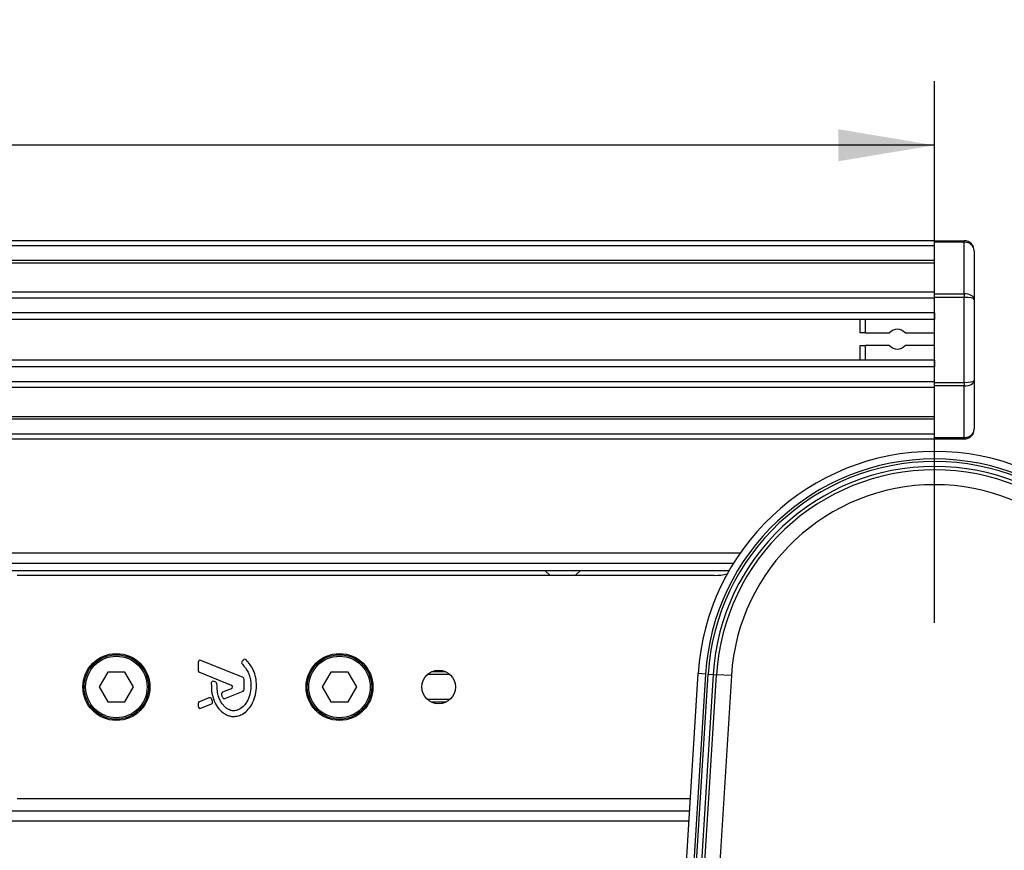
# Model space of a CAD drawing. Header units: millimetres. Extents: x 0 to 420, y 0 to 297.
# Tile 18 of 24: x 186 to 217, y 222 to 248. Entities that reach past the tile are written whole.
import ezdxf

# ---------------------------------------------------------------- set-up
doc = ezdxf.new("R2010")
doc.units = ezdxf.units.MM
doc.layers.add('QUOTE', color=174, linetype='Continuous')
doc.styles.add('SLDTEXTSTYLE3', font='TXT', dxfattribs={"width": 0.75})
doc.dimstyles.new('SLDDIMSTYLE0', dxfattribs={"dimtxt": 3, "dimasz": 3, "dimexe": 0, "dimexo": 0.0625, "dimgap": 0.75, "dimtad": 1, "dimlfac": 6.46054, "dimrnd": 1e-09, "dimzin": 12, "dimdsep": 46, "dimtxsty": 'SLDTEXTSTYLE3', "dimsah": 1, "dimcen": 0.09, "dimadec": 0, "dimazin": 3, "dimtfac": 1, "dimtdec": 3, "dimtofl": 0, "dimtmove": 0, "dimatfit": 3, "dimfxl": 0, "dimfrac": 2, "dimtolj": 1, "dimtzin": 12, "dimarcsym": 0})

# ---------------------------------------------------------------- blocks, each defined once
blk = doc.blocks.new('_D')
at = {"layer": 'QUOTE'}
for p, q in [((60.227, 229.022), (60.227, 245.934)), ((215.013, 229.022), (215.013, 245.934)), ((215.013, 243.934), (60.227, 243.934))]:
    blk.add_line(p, q, dxfattribs=at)
for points in [[(60.227, 243.934), (63.227, 243.434), (63.227, 244.434)], [(215.013, 243.934), (212.013, 244.434), (212.013, 243.434)]]:
    blk.add_solid(points, dxfattribs=at)
at = {"layer": 'QUOTE', "insert": (133.187, 247.801), "char_height": 3, "attachment_point": 1, "style": 'SLDTEXTSTYLE3'}
blk.add_mtext('1000', dxfattribs=at)

msp = doc.modelspace()

# ---------------------------------------------------------------- linework, layer by layer
at = {"color": 7, "linetype": 'Continuous', "lineweight": 25}
for p, q in [((215.013, 240.9531), (60.2272, 240.9531)), ((215.013, 240.7984), (60.2272, 240.7984)), ((215.013, 240.9531), (215.9417, 240.9531)), ((215.013, 240.9078), (215.013, 240.9531)), ((215.9417, 240.9078), (215.013, 240.9078)), ((215.013, 239.2958), (215.013, 240.9078)), ((215.9417, 240.9531), (215.9417, 240.9078)), ((215.9417, 239.2958), (215.9417, 240.9078)), ((216.2513, 240.6436), (216.2513, 239.1223)), ((215.013, 240.334), (60.2272, 240.334)), ((215.013, 240.2551), (60.2272, 240.2551)), ((215.013, 239.3433), (158.4387, 239.3433)), ((215.013, 239.1638), (158.6169, 239.1638)), ((215.013, 239.2958), (215.9417, 239.2958)), ((215.013, 239.1864), (215.013, 239.2958)), ((215.9417, 239.1864), (215.013, 239.1864)), ((215.013, 236.5285), (215.013, 239.1864)), ((215.9417, 239.2958), (215.9417, 239.1864)), ((215.9417, 236.5285), (215.9417, 239.1864)), ((216.2513, 239.1223), (216.2513, 236.5926)), ((215.013, 238.7012), (158.8855, 238.7012)), ((215.013, 238.7012), (215.013, 238.4921)), ((215.013, 238.4921), (158.9461, 238.4921)), ((212.6912, 238.0741), (212.6912, 238.4921)), ((212.846, 238.4921), (212.846, 238.0741)), ((212.846, 238.0741), (212.6912, 238.0741)), ((212.846, 238.0741), (213.6105, 238.0741)), ((214.0938, 238.0741), (215.013, 238.0741)), ((212.6912, 237.2228), (212.6912, 237.6872)), ((212.6912, 237.6872), (212.846, 237.6872)), ((213.6105, 237.6872), (212.846, 237.6872)), ((212.846, 237.6872), (212.846, 237.2228)), ((215.013, 237.6872), (214.0938, 237.6872)), ((215.013, 237.2228), (158.9806, 237.2228)), ((215.013, 237.0137), (158.9806, 237.0137)), ((215.013, 237.2228), (215.013, 237.0137)), ((215.013, 236.5511), (158.9806, 236.5511)), ((215.013, 236.3715), (158.9806, 236.3715)), ((215.013, 236.5285), (215.9417, 236.5285)), ((215.013, 236.419), (215.013, 236.5285)), ((215.9417, 236.419), (215.013, 236.419)), ((215.013, 234.8071), (215.013, 236.419)), ((215.9417, 236.5285), (215.9417, 236.419)), ((215.9417, 234.8071), (215.9417, 236.419)), ((216.2513, 236.5926), (216.2513, 235.0713)), ((215.013, 235.4598), (158.9806, 235.4598)), ((215.013, 235.3809), (158.9806, 235.3809)), ((215.013, 234.9165), (158.9806, 234.9165)), ((215.013, 234.7617), (158.9806, 234.7617)), ((215.013, 234.8071), (215.9417, 234.8071)), ((215.013, 234.7617), (215.013, 234.8071)), ((215.9417, 234.7617), (215.013, 234.7617)), ((215.9417, 234.8071), (215.9417, 234.7617)), ((208.9436, 231.2016), (158.9806, 231.2016)), ((158.9806, 230.8921), (208.7398, 230.8921)), ((158.9806, 230.6599), (208.601, 230.6599)), ((202.8451, 230.6599), (203.0171, 230.5051)), ((203.7911, 230.5051), (203.963, 230.6599)), ((208.1451, 230.5051), (186.3777, 230.5051)), ((192.0278, 227.7967), (192.0278, 227.5415)), ((193.4287, 227.3169), (192.1131, 227.854)), ((193.4318, 227.8642), (193.3985, 227.8243)), ((189.2053, 227.4868), (188.9372, 227.0224)), ((189.7415, 227.4868), (189.2053, 227.4868)), ((190.0096, 227.0224), (189.7415, 227.4868)), ((192.0663, 227.4842), (193.0569, 227.0797)), ((196.1706, 227.4868), (195.9025, 227.0224)), ((196.7068, 227.4868), (196.1706, 227.4868)), ((196.9749, 227.0224), (196.7068, 227.4868)), ((199.7619, 227.497), (199.307, 227.497)), ((192.5748, 227.1737), (192.5226, 227.1956)), ((193.4672, 226.9538), (193.4672, 227.2596)), ((199.8925, 227.4081), (199.1764, 227.4081)), ((206.932, 216.092), (207.6361, 227.4414)), ((207.8678, 227.427), (207.1637, 216.0776)), ((207.2626, 216.378), (207.9478, 227.422)), ((208.1022, 227.4125), (207.4171, 216.3684)), ((207.5208, 216.3363), (208.2076, 227.4059)), ((207.8678, 227.427), (207.6361, 227.4414)), ((207.9478, 227.422), (208.1022, 227.4125)), ((208.671, 227.3772), (207.9842, 216.3075)), ((208.1022, 227.4125), (208.2076, 227.4059)), ((208.671, 227.3772), (208.2076, 227.4059)), ((188.9372, 227.0224), (189.2053, 226.5581)), ((189.7415, 226.5581), (190.0096, 227.0224)), ((193.0569, 226.9651), (192.79, 226.8561)), ((192.8638, 226.6659), (193.4287, 226.8965)), ((195.9025, 227.0224), (196.1706, 226.5581)), ((196.7068, 226.5581), (196.9749, 227.0224)), ((189.2053, 226.5581), (189.7415, 226.5581)), ((192.3616, 226.6812), (192.0663, 226.5606)), ((192.4735, 226.5746), (192.4418, 226.6483)), ((196.1706, 226.5581), (196.7068, 226.5581)), ((199.8925, 226.6367), (199.1764, 226.6367)), ((199.7619, 226.5479), (199.307, 226.5479)), ((192.0278, 226.5033), (192.0278, 226.4167)), ((192.1131, 226.3594), (192.44, 226.4929)), ((186.3777, 223.5397), (207.3941, 223.5397)), ((64.4838, 223.1528), (207.37, 223.1528)), ((60.2272, 222.8432), (207.3508, 222.8432))]:
    msp.add_line(p, q, dxfattribs=at)
for centre, radius in [((189.4734, 227.0224), 1.0448), ((196.4387, 227.0224), 1.0448), ((189.4734, 227.0224), 1.0061), ((189.4734, 227.0224), 0.9597), ((196.4387, 227.0224), 1.0061), ((196.4387, 227.0224), 0.9597), ((199.5345, 227.0224), 0.5263)]:
    msp.add_circle(centre, radius, dxfattribs=at)
for centre, radius, start, end in [((215.9417, 240.6436), 0.3096, 0, 90), ((213.8521, 237.8807), 0.3096, 38.68219, 141.31781), ((213.8521, 237.8807), 0.3096, 218.68219, 321.31781), ((215.9417, 235.0713), 0.3096, 270, 0), ((215.013, 226.9837), 7.3911, 3.55, 176.45), ((215.013, 226.9837), 7.1589, 3.55, 176.45), ((215.013, 226.9837), 7.0789, 3.55, 176.45), ((215.013, 226.9837), 6.9241, 3.55, 176.45), ((215.013, 226.9837), 6.8185, 3.55, 176.45), ((215.013, 226.9837), 6.3543, 3.55, 176.45), ((208.1451, 232.053), 1.5479, 270, 284.90305), ((192.0897, 227.7967), 0.0619, 67.79071, 180), ((193.446, 227.7846), 0.0619, 140.16689, 228.97709), ((193.4794, 227.8246), 0.0619, 48.8059, 140.16689), ((192.0897, 227.5415), 0.0619, 180, 247.79071), ((192.4987, 227.1385), 0.0619, 67.29049, 176.67135), ((192.5509, 227.1166), 0.0619, 0.035, 67.29049), ((193.4053, 227.2596), 0.0619, 0, 67.79071), ((192.8134, 226.7988), 0.0619, 112.20926, 196.93498), ((193.0335, 227.0224), 0.0619, 292.20926, 67.79071), ((193.4053, 226.9538), 0.0619, 292.20929, 0), ((192.0897, 226.5033), 0.0619, 112.20927, 180), ((192.385, 226.6239), 0.0619, 23.24584, 112.20927), ((192.4166, 226.5502), 0.0619, 292.20926, 23.24584), ((192.8404, 226.7232), 0.0619, 202.3787, 292.20929), ((192.0897, 226.4167), 0.0619, 180, 292.20926)]:
    msp.add_arc(centre, radius, start, end, dxfattribs=at)
for centre, ratio, start_param, end_param in [((215.9417, 240.6436), 0.8535534, 0, 1.5707963), ((215.9417, 239.1223), 0.5606602, 0, 1.5707963), ((215.9417, 239.1223), 0.2071068, 0, 1.5707963), ((215.9417, 236.5926), 0.2071068, 4.712389, 6.2831853), ((215.9417, 236.5926), 0.5606602, 4.712389, 6.2831853), ((215.9417, 235.0713), 0.8535534, 4.712389, 6.2831853)]:
    msp.add_ellipse(centre, major_axis=(0.3096, 0), ratio=ratio, start_param=start_param, end_param=end_param, dxfattribs=at)
for points, knots in [([(193.8473, 227.07), (193.8423, 227.151), (193.8321, 227.3155), (193.7468, 227.6046), (193.6061, 227.7701), (193.5202, 227.8712)], [0, 0, 0, 0, 0.2744297, 0.557156, 1, 1, 1, 1]), ([(193.4054, 227.7379), (193.4736, 227.6572), (193.6153, 227.4896), (193.6763, 227.1882), (193.6698, 226.9082), (193.6118, 226.6699), (193.4983, 226.4718), (193.3669, 226.3512), (193.2439, 226.2928), (193.1556, 226.2769), (193.089, 226.2814), (193.018, 226.2977), (192.9345, 226.3367), (192.8458, 226.4099), (192.7742, 226.4993), (192.7083, 226.6037), (192.6548, 226.7375), (192.6185, 226.9109), (192.6148, 227.0435), (192.6128, 227.1167)], [0, 0, 0, 0, 0.1089846, 0.2264307, 0.3101322, 0.4019204, 0.479438, 0.5456937, 0.5848024, 0.6205782, 0.6379505, 0.654319, 0.6966016, 0.7328168, 0.7736417, 0.8159142, 0.8614551, 0.9236094, 1, 1, 1, 1]), ([(192.4369, 227.1421), (192.4377, 227.0354), (192.4392, 226.8343), (192.5266, 226.5617), (192.6472, 226.3602), (192.7783, 226.2337), (192.8954, 226.1578), (192.992, 226.1204), (193.0705, 226.105), (193.1596, 226.0989), (193.2819, 226.1159), (193.4447, 226.187), (193.6046, 226.3235), (193.739, 226.5289), (193.8303, 226.7842), (193.8415, 226.9716), (193.8473, 227.07)], [0, 0, 0, 0, 0.1173532, 0.2214132, 0.3124081, 0.3742876, 0.4213099, 0.4659831, 0.4878368, 0.509614, 0.5646082, 0.6224153, 0.7039898, 0.7931926, 0.8914433, 1, 1, 1, 1]), ([(192.7542, 226.7808), (192.759, 226.7655), (192.7678, 226.7381), (192.7785, 226.7114), (192.7832, 226.6996)], [0, 0, 0, 0, 0.5581387, 1, 1, 1, 1])]:
    msp.add_open_spline(points, degree=3, knots=knots, dxfattribs=at)

# ---------------------------------------------------------------- dimensions: what is measured, and where the dimension line sits
at = {"layer": 'QUOTE'}
dim = msp.add_linear_dim(base=(60.2272, 243.934), p1=(215.013, 227.0224), p2=(60.2272, 227.0224), dimstyle='SLDDIMSTYLE0', dxfattribs=at)
dim.commit()
dim.dimension.update_dxf_attribs({"geometry": '_D', "text_midpoint": (137.6201, 243.934), "dimtype": 160})

doc.saveas('drawing.dxf')
